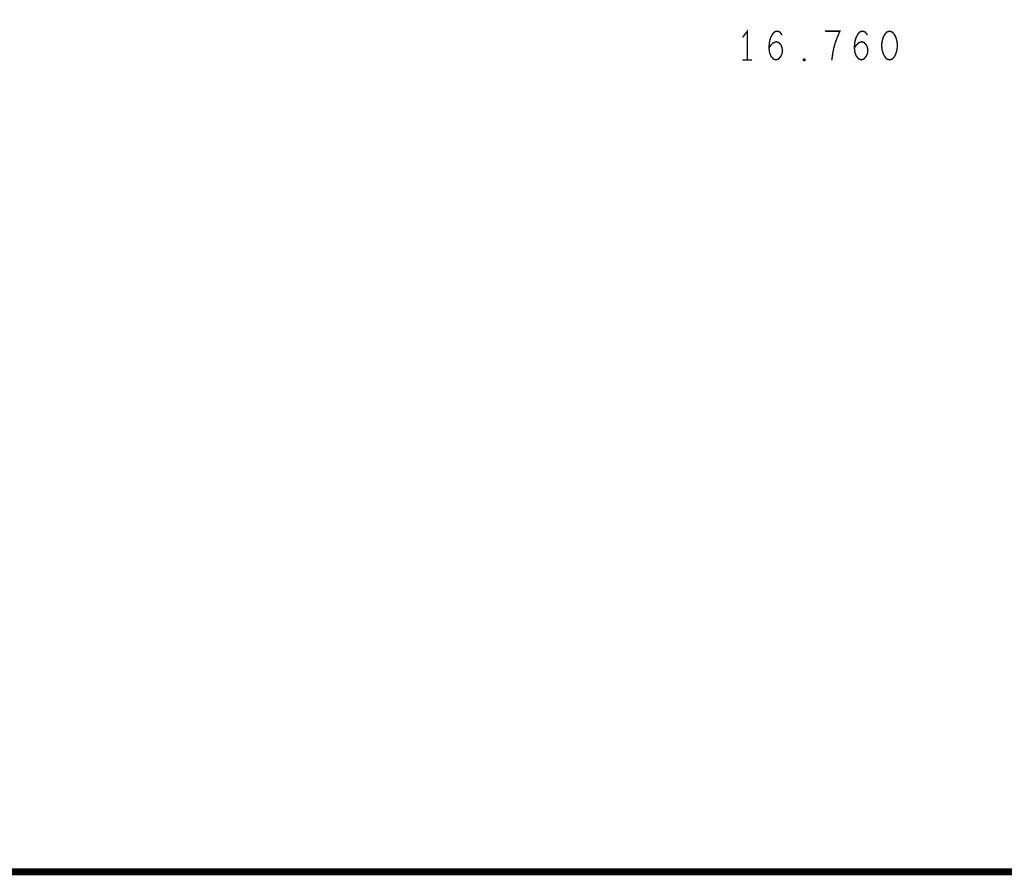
# Model space of a CAD drawing. Extents: x 28 to 61, y 24.9 to 46.
# Tile 25 of 59: x 43.8 to 48.1, y 24.9 to 28.7. Entities that reach past the tile are written whole.
import ezdxf

# ---------------------------------------------------------------- set-up
doc = ezdxf.new("R2010")
doc.units = 0
doc.layers.add('1', color=2, linetype='CONTINUOUS')

msp = doc.modelspace()

# ---------------------------------------------------------------- linework, layer by layer
at = {"layer": '1'}
for points, const_width in [([(27.97, 24.965), (60.97, 24.965), (60.97, 45.965), (27.97, 45.965), (27.97, 24.965)], 0.03), ([(46.94, 28.502), (46.94, 28.627), (46.921, 28.602)], 0.006), ([(47.034, 28.554), (47.045, 28.569), (47.054, 28.577), (47.067, 28.581), (47.077, 28.577), (47.085, 28.569), (47.091, 28.556), (47.093, 28.542), (47.091, 28.529), (47.085, 28.517), (47.076, 28.506), (47.065, 28.502), (47.053, 28.506), (47.042, 28.519), (47.036, 28.537), (47.034, 28.558), (47.037, 28.585), (47.042, 28.6), (47.05, 28.615), (47.06, 28.625), (47.071, 28.627), (47.082, 28.623), (47.09, 28.612)], 0.006), ([(47.308, 28.502), (47.312, 28.529), (47.316, 28.552), (47.322, 28.573), (47.33, 28.596), (47.343, 28.627), (47.281, 28.627)], 0.006), ([(47.406, 28.554), (47.417, 28.569), (47.426, 28.577), (47.439, 28.581), (47.449, 28.577), (47.457, 28.569), (47.463, 28.556), (47.465, 28.542), (47.463, 28.529), (47.457, 28.517), (47.448, 28.506), (47.437, 28.502), (47.425, 28.506), (47.414, 28.519), (47.408, 28.537), (47.406, 28.558), (47.409, 28.585), (47.414, 28.6), (47.422, 28.615), (47.432, 28.625), (47.443, 28.627), (47.454, 28.623), (47.462, 28.612)], 0.006), ([(47.56, 28.627), (47.547, 28.623), (47.538, 28.612), (47.532, 28.6), (47.527, 28.583), (47.525, 28.565), (47.527, 28.546), (47.532, 28.529), (47.538, 28.517), (47.547, 28.506), (47.56, 28.502), (47.572, 28.506), (47.581, 28.517), (47.587, 28.529), (47.592, 28.546), (47.594, 28.565), (47.592, 28.583), (47.587, 28.6), (47.581, 28.612), (47.572, 28.623), (47.56, 28.627)], 0.006), ([(46.921, 28.502), (46.958, 28.502)], 0.006), ([(47.188, 28.498), (47.184, 28.5), (47.184, 28.504), (47.188, 28.506), (47.191, 28.504), (47.191, 28.5), (47.188, 28.498)], 0.006)]:
    msp.add_lwpolyline(points, dxfattribs=dict(at, const_width=const_width))
at = {"layer": '1', "const_width": 0.003}
for points in [[(47.2825, 28.627, 1), (47.2795, 28.627, 1)], [(47.5615, 28.627, 1), (47.5585, 28.627, 1)], [(47.5615, 28.627, 1), (47.5585, 28.627, 1)], [(46.9225, 28.602, 1), (46.9195, 28.602, 1)], [(47.0915, 28.612, 1), (47.0885, 28.612, 1)], [(47.4635, 28.612, 1), (47.4605, 28.612, 1)], [(47.0355, 28.554, 1), (47.0325, 28.554, 1)], [(47.4075, 28.554, 1), (47.4045, 28.554, 1)], [(46.9225, 28.502, 1), (46.9195, 28.502, 1)], [(46.9415, 28.502, 1), (46.9385, 28.502, 1)], [(46.9595, 28.502, 1), (46.9565, 28.502, 1)], [(47.1895, 28.498, 1), (47.1865, 28.498, 1)], [(47.1895, 28.498, 1), (47.1865, 28.498, 1)], [(47.3095, 28.502, 1), (47.3065, 28.502, 1)]]:
    msp.add_lwpolyline(points, format="xyb", close=True, dxfattribs=at)

doc.saveas('drawing.dxf')
